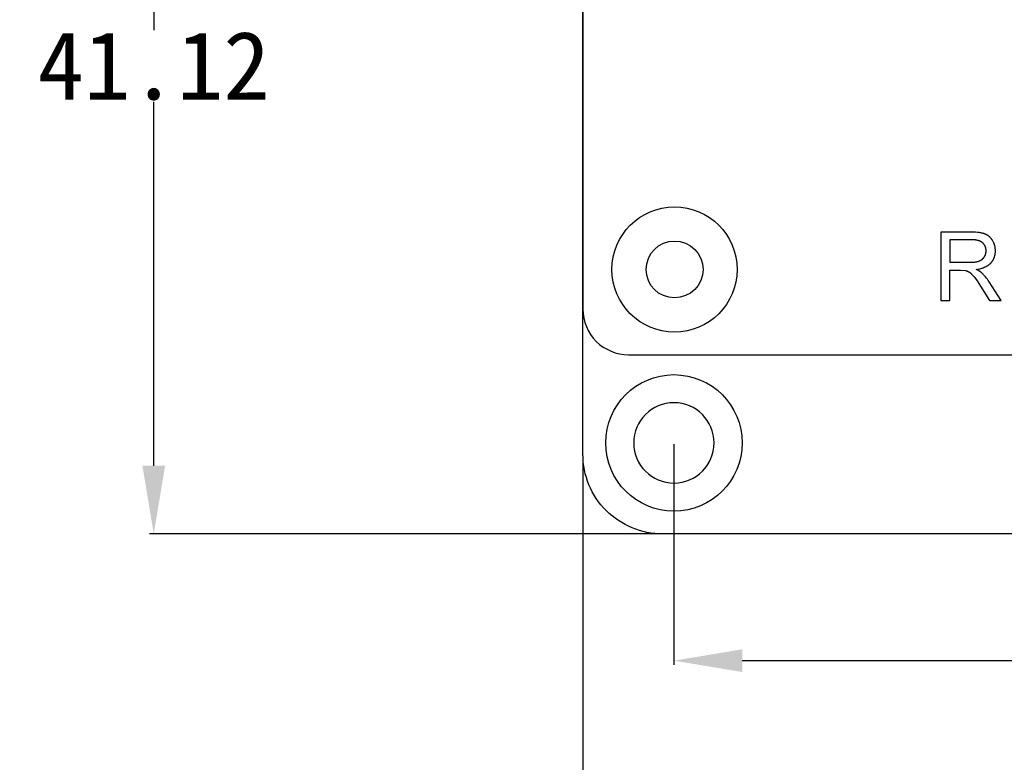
# Model space of a CAD drawing. Header units: millimetres. Extents: x 24 to 391, y -170 to 84.
# Tile 3 of 49: x 113 to 157, y -81 to -48. Entities that reach past the tile are written whole.
import ezdxf

# ---------------------------------------------------------------- set-up
doc = ezdxf.new("R2010")
doc.units = ezdxf.units.MM
doc.header["$MEASUREMENT"] = 0
doc.layers.add('M2.5×5 PCB螺母', color=30, linetype='Continuous', true_color=0xff6200)
doc.layers.add('丝印', color=250, linetype='Continuous')
doc.layers.add('安装孔', color=2, linetype='Continuous')
doc.layers.add('尺寸标注', color=3, linetype='Continuous', lineweight=20)
doc.layers.add('板子轮廓', color=5, linetype='Continuous', lineweight=30)
doc.styles.get("Standard").update_dxf_attribs({"font": 'simfang.ttf'})
doc.dimstyles.new('STANDARD_ACAD', dxfattribs={"dimtxt": 0.18, "dimasz": 0.18, "dimexe": 0.18, "dimexo": 0.0625, "dimgap": 0.09, "dimtad": 0, "dimtih": 1, "dimtoh": 1, "dimdec": 4, "dimzin": 0, "dimdsep": 46, "dimtxsty": 'Standard', "dimcen": 0.09, "dimadec": 0, "dimazin": 0, "dimtfac": 1, "dimtdec": 4, "dimtofl": 0, "dimtmove": 0, "dimatfit": 3, "dimfxl": 1, "dimtolj": 1, "dimtzin": 0, "dimarcsym": 0})

# ---------------------------------------------------------------- blocks, each defined once
blk = doc.blocks.new('*D113')
at = {"layer": 'Defpoints', "color": 0, "transparency": 16777216}
for p in [(138.061, -29.746), (119.201, -70.869), (141.561, -70.869)]:
    blk.add_point(p, dxfattribs=at)
at = {"layer": '尺寸标注', "color": 0, "lineweight": -2, "transparency": 16777216}
for p, q in [((137.998, -29.746), (119.021, -29.746)), ((119.201, -32.746), (119.201, -48.732)), ((119.201, -67.869), (119.201, -51.883)), ((141.498, -70.869), (119.021, -70.869))]:
    blk.add_line(p, q, dxfattribs=at)
at = {"layer": '尺寸标注', "color": 0, "transparency": 16777216}
for points in [[(118.701, -32.746), (119.701, -32.746), (119.201, -29.746)], [(118.701, -67.869), (119.701, -67.869), (119.201, -70.869)]]:
    blk.add_solid(points, dxfattribs=at)
at = {"layer": '尺寸标注', "color": 0, "transparency": 16777216, "insert": (119.201, -50.307), "char_height": 3, "attachment_point": 5}
blk.add_mtext('\\A1;41.12', dxfattribs=at)
blk = doc.blocks.new('*D116')
at = {"layer": 'Defpoints', "color": 0, "transparency": 16777216}
for p in [(138.061, -67.369), (263.061, -67.369), (263.061, -83.111)]:
    blk.add_point(p, dxfattribs=at)
at = {"layer": '尺寸标注', "color": 0, "lineweight": -2, "transparency": 16777216}
for p, q in [((138.061, -67.431), (138.061, -83.291)), ((263.061, -67.431), (263.061, -83.291)), ((141.061, -83.111), (197.605, -83.111)), ((260.061, -83.111), (203.517, -83.111))]:
    blk.add_line(p, q, dxfattribs=at)
at = {"layer": '尺寸标注', "color": 0, "transparency": 16777216}
for points in [[(141.061, -82.611), (141.061, -83.611), (138.061, -83.111)], [(260.061, -82.611), (260.061, -83.611), (263.061, -83.111)]]:
    blk.add_solid(points, dxfattribs=at)
at = {"layer": '尺寸标注', "color": 0, "transparency": 16777216, "insert": (200.561, -83.111), "char_height": 3, "attachment_point": 5}
blk.add_mtext('\\A1;125', dxfattribs=at)
blk = doc.blocks.new('*D117')
at = {"layer": 'Defpoints', "color": 0, "transparency": 16777216}
for p in [(142.061, -66.869), (200.561, -66.869), (200.561, -76.437)]:
    blk.add_point(p, dxfattribs=at)
at = {"layer": '尺寸标注', "color": 0, "lineweight": -2, "transparency": 16777216}
for p, q in [((142.061, -66.931), (142.061, -76.617)), ((200.561, -66.931), (200.561, -76.617)), ((145.061, -76.437), (167.138, -76.437)), ((197.561, -76.437), (175.484, -76.437))]:
    blk.add_line(p, q, dxfattribs=at)
at = {"layer": '尺寸标注', "color": 0, "transparency": 16777216}
for points in [[(145.061, -75.937), (145.061, -76.937), (142.061, -76.437)], [(197.561, -75.937), (197.561, -76.937), (200.561, -76.437)]]:
    blk.add_solid(points, dxfattribs=at)
at = {"layer": '尺寸标注', "color": 0, "transparency": 16777216, "insert": (171.311, -76.437), "char_height": 3, "attachment_point": 5}
blk.add_mtext('\\A1;58.5', dxfattribs=at)

msp = doc.modelspace()

# ---------------------------------------------------------------- linework, layer by layer
at = {"layer": 'M2.5×5 PCB螺母'}
for radius in [2.75, 1.25]:
    msp.add_circle((142.088, -59.246), radius, dxfattribs=at)
at = {"layer": '丝印'}
msp.add_lwpolyline([(166.061, 2.254), (140.061, 2.254, 0.414214), (138.061, 0.254), (138.061, -60.991, 0.414214), (140.061, -62.991), (192.588, -62.991, 0.414214), (194.588, -60.991), (194.588, 0.254, 0.414214), (192.588, 2.254)], format="xyb", close=True, dxfattribs=at)
for points in [[(155.12, -57.609), (153.79, -57.609), (153.79, -60.609), (154.187, -60.609), (154.187, -59.277), (154.647, -59.277), (154.868, -59.291), (154.88, -59.294), (154.891, -59.297), (154.903, -59.301), (154.914, -59.304), (154.926, -59.308), (154.937, -59.313), (154.948, -59.317), (154.96, -59.322), (154.971, -59.327), (154.982, -59.333), (154.994, -59.338), (155.005, -59.344), (155.016, -59.35), (155.027, -59.357), (155.038, -59.364), (155.05, -59.371), (155.061, -59.378), (155.072, -59.386), (155.084, -59.395), (155.096, -59.405), (155.107, -59.415), (155.12, -59.426), (155.132, -59.437), (155.144, -59.45), (155.157, -59.462), (155.17, -59.476), (155.196, -59.505), (155.223, -59.537), (155.251, -59.571), (155.311, -59.651), (155.379, -59.746), (155.538, -59.985), (155.935, -60.609), (156.434, -60.609), (155.912, -59.792), (155.873, -59.734), (155.833, -59.678), (155.793, -59.624), (155.752, -59.573), (155.711, -59.524), (155.668, -59.478), (155.647, -59.456), (155.626, -59.434), (155.604, -59.414), (155.583, -59.393), (155.572, -59.384), (155.561, -59.375), (155.549, -59.366), (155.537, -59.356), (155.524, -59.347), (155.511, -59.338), (155.497, -59.328), (155.482, -59.319), (155.451, -59.3), (155.417, -59.282), (155.381, -59.263), (155.343, -59.244), (155.396, -59.236), (155.448, -59.227), (155.497, -59.216), (155.545, -59.204), (155.568, -59.198), (155.591, -59.191), (155.613, -59.184), (155.635, -59.177), (155.657, -59.169), (155.678, -59.161), (155.699, -59.153), (155.719, -59.145), (155.738, -59.136), (155.758, -59.127), (155.777, -59.117), (155.795, -59.107), (155.813, -59.097), (155.831, -59.087), (155.848, -59.076), (155.864, -59.065), (155.88, -59.054), (155.896, -59.042), (155.912, -59.03), (155.926, -59.018), (155.941, -59.005), (155.955, -58.992), (155.969, -58.979), (155.982, -58.966), (155.994, -58.952), (156.007, -58.938), (156.019, -58.924), (156.03, -58.909), (156.041, -58.895), (156.052, -58.88), (156.062, -58.865), (156.072, -58.85), (156.082, -58.834), (156.091, -58.819), (156.099, -58.803), (156.108, -58.787), (156.115, -58.771), (156.123, -58.755), (156.13, -58.738), (156.137, -58.722), (156.143, -58.705), (156.149, -58.687), (156.154, -58.67), (156.159, -58.653), (156.164, -58.635), (156.168, -58.617), (156.172, -58.599), (156.175, -58.581), (156.178, -58.562), (156.181, -58.544), (156.183, -58.525), (156.185, -58.506), (156.187, -58.486), (156.188, -58.467), (156.188, -58.447), (156.188, -58.427), (156.188, -58.397), (156.186, -58.366), (156.184, -58.336), (156.181, -58.306), (156.176, -58.277), (156.171, -58.248), (156.164, -58.219), (156.161, -58.205), (156.157, -58.19), (156.153, -58.176), (156.149, -58.162), (156.144, -58.148), (156.14, -58.135), (156.135, -58.121), (156.129, -58.107), (156.124, -58.094), (156.118, -58.08), (156.112, -58.067), (156.106, -58.053), (156.093, -58.027), (156.079, -58.001), (156.064, -57.975), (156.056, -57.962), (156.048, -57.95), (156.039, -57.938), (156.031, -57.926), (156.022, -57.914), (156.014, -57.903), (156.005, -57.891), (155.996, -57.881), (155.987, -57.87), (155.977, -57.859), (155.968, -57.849), (155.958, -57.839), (155.948, -57.829), (155.938, -57.82), (155.928, -57.81), (155.918, -57.801), (155.907, -57.793), (155.897, -57.784), (155.886, -57.776), (155.875, -57.768), (155.864, -57.76), (155.852, -57.752), (155.841, -57.745), (155.829, -57.738), (155.817, -57.731), (155.805, -57.724), (155.793, -57.718), (155.781, -57.712), (155.768, -57.706), (155.756, -57.7), (155.743, -57.695), (155.73, -57.69), (155.717, -57.685), (155.703, -57.68), (155.689, -57.675), (155.675, -57.671), (155.645, -57.662), (155.614, -57.654), (155.581, -57.647), (155.546, -57.64), (155.511, -57.634), (155.473, -57.629), (155.434, -57.624), (155.394, -57.62), (155.309, -57.614), (155.217, -57.61)], [(154.187, -58.933), (155.04, -58.933), (155.107, -58.932), (155.169, -58.929), (155.228, -58.925), (155.256, -58.922), (155.283, -58.919), (155.309, -58.915), (155.334, -58.911), (155.358, -58.906), (155.382, -58.901), (155.404, -58.896), (155.426, -58.89), (155.446, -58.883), (155.466, -58.877), (155.485, -58.869), (155.494, -58.865), (155.503, -58.861), (155.512, -58.857), (155.521, -58.853), (155.53, -58.849), (155.538, -58.844), (155.546, -58.84), (155.555, -58.835), (155.563, -58.83), (155.571, -58.825), (155.579, -58.82), (155.586, -58.814), (155.594, -58.809), (155.601, -58.803), (155.608, -58.798), (155.615, -58.792), (155.622, -58.786), (155.629, -58.78), (155.636, -58.774), (155.642, -58.767), (155.649, -58.761), (155.655, -58.754), (155.661, -58.747), (155.667, -58.741), (155.673, -58.733), (155.678, -58.726), (155.684, -58.719), (155.689, -58.712), (155.694, -58.704), (155.699, -58.696), (155.709, -58.681), (155.718, -58.665), (155.722, -58.657), (155.726, -58.649), (155.73, -58.641), (155.734, -58.633), (155.738, -58.625), (155.741, -58.617), (155.745, -58.609), (155.748, -58.601), (155.751, -58.592), (155.754, -58.584), (155.757, -58.576), (155.759, -58.567), (155.762, -58.559), (155.764, -58.55), (155.766, -58.542), (155.768, -58.533), (155.77, -58.525), (155.771, -58.516), (155.773, -58.507), (155.774, -58.499), (155.775, -58.49), (155.776, -58.481), (155.777, -58.472), (155.778, -58.463), (155.778, -58.454), (155.779, -58.445), (155.779, -58.427), (155.779, -58.414), (155.778, -58.401), (155.778, -58.388), (155.777, -58.375), (155.775, -58.363), (155.774, -58.35), (155.772, -58.338), (155.769, -58.326), (155.767, -58.314), (155.764, -58.302), (155.761, -58.29), (155.757, -58.278), (155.754, -58.267), (155.75, -58.256), (155.745, -58.244), (155.74, -58.233), (155.735, -58.223), (155.73, -58.212), (155.725, -58.201), (155.719, -58.191), (155.713, -58.181), (155.706, -58.171), (155.699, -58.161), (155.692, -58.151), (155.685, -58.141), (155.677, -58.131), (155.669, -58.122), (155.661, -58.113), (155.652, -58.104), (155.643, -58.095), (155.634, -58.086), (155.625, -58.077), (155.615, -58.069), (155.605, -58.061), (155.594, -58.053), (155.583, -58.045), (155.572, -58.038), (155.56, -58.031), (155.548, -58.024), (155.536, -58.017), (155.524, -58.011), (155.511, -58.005), (155.497, -57.999), (155.484, -57.994), (155.47, -57.989), (155.455, -57.984), (155.44, -57.979), (155.425, -57.975), (155.41, -57.97), (155.394, -57.967), (155.378, -57.963), (155.362, -57.96), (155.345, -57.957), (155.328, -57.954), (155.31, -57.951), (155.292, -57.949), (155.255, -57.945), (155.217, -57.942), (155.178, -57.941), (155.137, -57.94), (154.187, -57.94)]]:
    msp.add_lwpolyline(points, close=True, dxfattribs=at)
at = {"layer": '安装孔'}
msp.add_circle((142.061, -66.869), 3, dxfattribs=at)
at = {"layer": '安装孔', "extrusion": (0, 0, -1)}
msp.add_circle((-142.061, -66.869), 1.765, dxfattribs=at)
at = {"layer": '板子轮廓'}
msp.add_lwpolyline([(263.061, 35.631), (263.061, -67.369, -0.414214), (259.561, -70.869), (141.561, -70.869, -0.414214), (138.061, -67.369), (138.061, 35.631, -0.414214), (141.561, 39.131), (259.561, 39.131, -0.414214)], format="xyb", close=True, dxfattribs=at)

# ---------------------------------------------------------------- dimensions: what is measured, and where the dimension line sits
at = {"layer": '尺寸标注'}
dim = msp.add_linear_dim(base=(119.201, -70.869), p1=(138.061, -29.746), p2=(141.561, -70.869), angle=90, dimstyle='STANDARD_ACAD', override={"dimtxt": 3, "dimasz": 3, "dimgap": 0.05, "dimdec": 2, "dimzin": 8, "dimtdec": 2, "dimtmove": 2}, dxfattribs=at)
dim.commit()
dim.dimension.update_dxf_attribs({"geometry": '*D113', "text_midpoint": (119.201, -50.307)})
for base, p1, p2, picture, middle in [((200.561, -76.437), (142.061, -66.869), (200.561, -66.869), '*D117', (171.311, -76.437)), ((263.061, -83.111), (138.061, -67.369), (263.061, -67.369), '*D116', (200.561, -83.111))]:
    dim = msp.add_linear_dim(base=base, p1=p1, p2=p2, dimstyle='STANDARD_ACAD', override={"dimtxt": 3, "dimasz": 3, "dimgap": 0.05, "dimdec": 2, "dimzin": 8, "dimtdec": 2, "dimtmove": 2}, dxfattribs=at)
    dim.commit()
    dim.dimension.update_dxf_attribs({"geometry": picture, "text_midpoint": middle})

doc.saveas('drawing.dxf')
